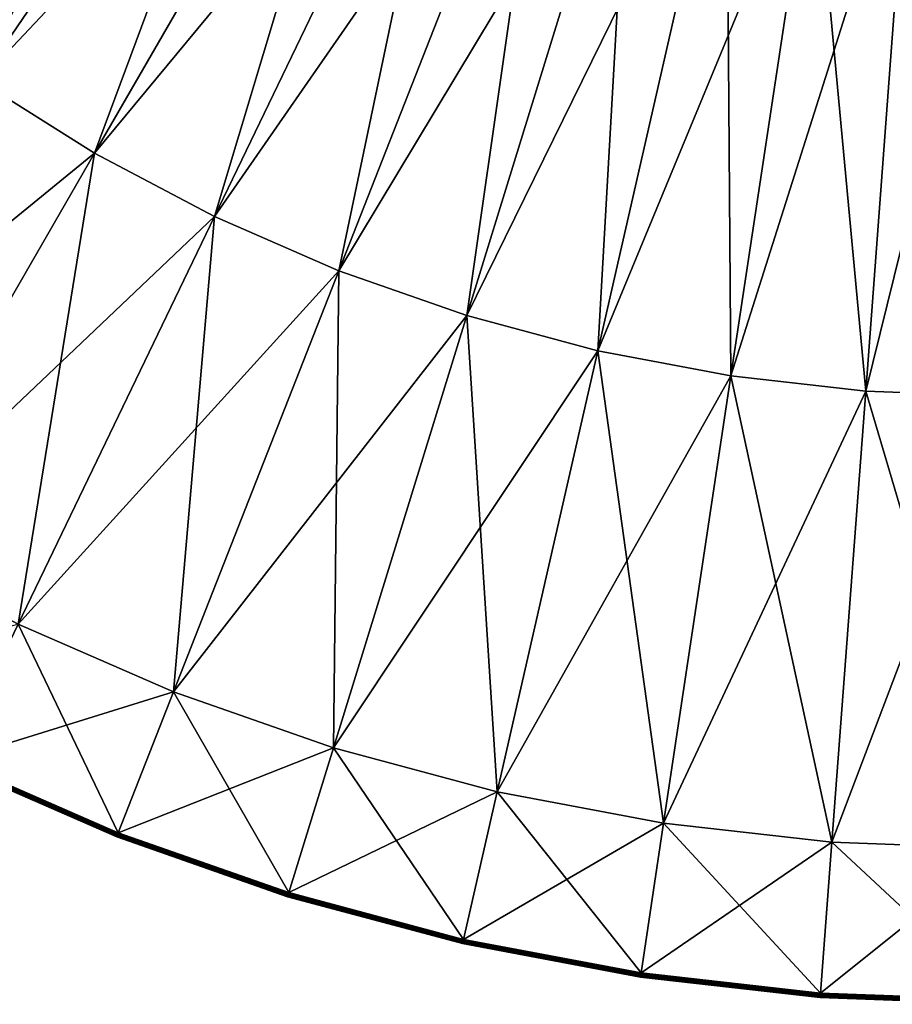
# Model space of a CAD drawing. Header units: millimetres. Extents: x -446 to 446, y -446 to 446.
# Tile 3 of 256: x -181 to -20, y -446 to -265. Entities that reach past the tile are written whole.
import ezdxf

# ---------------------------------------------------------------- set-up
doc = ezdxf.new("R2010")
doc.units = ezdxf.units.MM
doc.layers.get('0').update_dxf_attribs({"true_color": 0xe18f57})

msp = doc.modelspace()

# ---------------------------------------------------------------- meshes
at = {"color": 33, "true_color": 0xe18f57}
mesh = msp.add_polyface(dxfattribs=at)
corners = [(-141.93, -177.97, 648.93), (-130.86, -191.93, 648.93), (-188.25, -276.12, 648.93), (-113.82, -197.14, 648.93), (-167.09, -289.41, 648.93), (-100.79, -209.29, 648.93), (-145, -301.09, 648.93), (-83.16, -211.9, 648.93), (-122.09, -311.09, 648.93), (-68.47, -221.98, 648.93), (-98.5, -319.34, 648.93), (-50.65, -221.93, 648.93), (-74.36, -325.81, 648.93), (-34.62, -229.7, 648.93), (-49.81, -330.45, 648.93), (-17.01, -227, 648.93), (-24.97, -333.25, 648.93), (0, -232.3, 648.93), (0, -334.19, 648.93), (-64.54, -134.02, 648.93), (-65.05, -112.67, 648.93), (-43.84, -142.14, 648.93), (-47.53, -121.11, 648.93), (-22.17, -147.09, 648.93), (-28.95, -126.84, 648.93), (-9.72, -129.74, 648.93), (-113.82, -197.14, 659.93), (-130.86, -191.93, 659.93), (-188.25, -276.12, 659.93), (-167.09, -289.41, 659.93), (-141.93, -177.97, 659.93), (-208.36, -261.28, 659.93), (-83.16, -211.9, 659.93), (-100.79, -209.29, 659.93), (-145, -301.09, 659.93), (-50.65, -221.93, 659.93), (-68.47, -221.98, 659.93), (-98.5, -319.34, 659.93), (-122.09, -311.09, 659.93), (-17.01, -227, 659.93), (-34.62, -229.7, 659.93), (-49.81, -330.45, 659.93), (-74.36, -325.81, 659.93), (0, -232.3, 659.93), (-24.97, -333.25, 659.93), (-64.54, -134.02, 659.93), (-47.53, -121.11, 659.93), (-43.84, -142.14, 659.93), (-28.95, -126.84, 659.93), (-22.17, -147.09, 659.93), (-9.72, -129.74, 659.93), (0, -148.75, 659.93)]
mesh.append_faces([[corners[k] for k in face] for face in [(0, 1, 2, 0), (1, 3, 4, 1), (3, 5, 6, 3), (5, 7, 8, 5), (7, 9, 10, 7), (9, 11, 12, 9), (11, 13, 14, 11), (13, 15, 16, 13), (15, 17, 18, 15), (7, 5, 19, 7), (5, 3, 20, 5), (11, 9, 21, 11), (9, 7, 22, 9), (15, 13, 23, 15), (13, 11, 24, 13), (17, 15, 25, 17), (26, 27, 28, 26), (28, 29, 26, 28), (27, 30, 31, 27), (32, 33, 34, 32), (33, 26, 29, 33), (35, 36, 37, 35), (36, 32, 38, 36), (39, 40, 41, 39), (40, 35, 42, 40), (43, 39, 44, 43), (26, 33, 45, 26), (33, 32, 46, 33), (32, 36, 47, 32), (36, 35, 48, 36), (35, 40, 49, 35), (40, 39, 50, 40), (39, 43, 51, 39)]], dxfattribs={"vtx2": -1, "vtx3": -1, "color": 33})
mesh = msp.add_polyface(dxfattribs=at)
corners = [(-261.28, -208.36, 648.93), (-276.12, -188.25, 648.93), (-188.08, -128.23, 648.93), (-244.98, -227.31, 648.93), (-181.62, -144.83, 648.93), (-227.3, -244.98, 648.93), (-208.36, -261.28, 648.93), (-260.33, -326.44, 648.94), (-284, -306.07, 648.94), (-166.87, -154.83, 648.93), (-158, -170.29, 648.93), (-141.93, -177.97, 648.93), (-208.77, -361.6, 648.94), (-235.21, -344.98, 648.94), (-188.25, -276.12, 648.93), (-167.09, -289.41, 648.93), (-181.16, -376.18, 648.94), (-261.28, -208.36, 659.93), (-244.98, -227.31, 659.93), (-166.87, -154.83, 659.93), (-276.12, -188.25, 659.93), (-181.62, -144.83, 659.93), (-227.3, -244.98, 659.93), (-306.08, -284, 659.93), (-208.36, -261.28, 659.93), (-284, -306.07, 659.93), (-141.93, -177.97, 659.93), (-158, -170.29, 659.93), (-260.33, -326.44, 659.93), (-235.21, -344.98, 659.93), (-188.25, -276.12, 659.93), (-208.77, -361.6, 659.93), (-167.09, -289.41, 659.93), (-130.86, -191.93, 659.93), (-181.16, -376.18, 659.93), (-145, -301.09, 659.93), (-250.93, -368.05, 648.96), (-277.73, -348.27, 648.96), (-250.93, -368.05, 659.91), (-222.73, -385.77, 659.91), (-251.04, -368.21, 659.86), (-277.73, -348.27, 659.91)]
mesh.append_faces([[corners[k] for k in face] for face in [(0, 1, 2, 0), (3, 0, 4, 3), (5, 6, 7, 5), (3, 5, 8, 3), (9, 10, 5, 9), (5, 3, 9, 5), (10, 11, 6, 10), (6, 5, 10, 6), (12, 13, 14, 12), (14, 15, 12, 14), (13, 7, 6, 13), (6, 14, 13, 6), (14, 6, 11, 14), (16, 12, 15, 16), (17, 18, 19, 17), (20, 17, 21, 20), (22, 18, 23, 22), (24, 22, 25, 24), (26, 27, 22, 26), (22, 24, 26, 22), (27, 19, 18, 27), (18, 22, 27, 18), (28, 29, 30, 28), (30, 24, 28, 30), (29, 31, 32, 29), (32, 30, 29, 32), (24, 30, 33, 24), (31, 34, 35, 31), (13, 36, 37, 13), (36, 13, 12, 36), (29, 38, 39, 29), (38, 29, 28, 38), (40, 38, 41, 40)]], dxfattribs={"vtx2": -1, "vtx3": -1, "color": 33})
mesh = msp.add_polyface(dxfattribs=at)
corners = [(-167.09, -289.41, 648.93), (-188.25, -276.12, 648.93), (-130.86, -191.93, 648.93), (-152.54, -388.67, 648.94), (-181.16, -376.18, 648.94), (-145, -301.09, 648.93), (-122.09, -311.09, 648.93), (-113.82, -197.14, 648.93), (-100.79, -209.29, 648.93), (-98.5, -319.34, 648.93), (-74.36, -325.81, 648.93), (-92.91, -407.07, 648.94), (-123.07, -398.98, 648.94), (-83.16, -211.9, 648.93), (-68.47, -221.98, 648.93), (-49.81, -330.45, 648.93), (-24.97, -333.25, 648.93), (-31.2, -416.37, 648.94), (-62.23, -412.87, 648.94), (-50.65, -221.93, 648.93), (-34.62, -229.7, 648.93), (0, -334.19, 648.93), (0, -417.53, 648.94), (-17.01, -227, 648.93), (-145, -301.09, 659.93), (-167.09, -289.41, 659.93), (-208.77, -361.6, 659.93), (-181.16, -376.18, 659.93), (-152.54, -388.67, 659.93), (-122.09, -311.09, 659.93), (-83.16, -211.9, 659.93), (-100.79, -209.29, 659.93), (-123.07, -398.98, 659.93), (-98.5, -319.34, 659.93), (-74.36, -325.81, 659.93), (-50.65, -221.93, 659.93), (-68.47, -221.98, 659.93), (-49.81, -330.45, 659.93), (-92.91, -407.07, 659.93), (-24.97, -333.25, 659.93), (-62.23, -412.87, 659.93), (-17.01, -227, 659.93), (-34.62, -229.7, 659.93), (0, -334.19, 659.93), (-31.2, -416.37, 659.93), (0, -232.3, 659.93)]
mesh.append_faces([[corners[k] for k in face] for face in [(0, 1, 2, 0), (3, 4, 5, 3), (5, 6, 3, 5), (0, 5, 4, 0), (5, 0, 7, 5), (6, 5, 8, 6), (9, 10, 11, 9), (12, 3, 6, 12), (6, 9, 12, 6), (9, 6, 13, 9), (10, 9, 14, 10), (15, 16, 17, 15), (10, 15, 18, 10), (15, 10, 19, 15), (16, 15, 20, 16), (16, 21, 22, 16), (21, 16, 23, 21), (24, 25, 26, 24), (27, 28, 29, 27), (29, 24, 27, 29), (24, 29, 30, 24), (25, 24, 31, 25), (28, 32, 33, 28), (33, 29, 28, 33), (34, 33, 32, 34), (33, 34, 35, 33), (29, 33, 36, 29), (37, 34, 38, 37), (39, 37, 40, 39), (37, 39, 41, 37), (34, 37, 42, 34), (43, 39, 44, 43), (39, 43, 45, 39)]], dxfattribs={"vtx2": -1, "vtx3": -1, "color": 33})
mesh = msp.add_polyface(dxfattribs=at)
corners = [(-92.91, -407.07, 648.94), (-123.07, -398.98, 648.94), (-98.5, -319.34, 648.93), (-62.23, -412.87, 648.94), (-74.36, -325.81, 648.93), (-123.07, -398.98, 659.93), (-92.91, -407.07, 659.93), (-74.36, -325.81, 659.93), (-62.23, -412.87, 659.93), (-49.81, -330.45, 659.93), (-99.29, -434.99, 649.54), (-99.3, -435.04, 649.73), (-131.53, -426.4, 649.73), (-99.3, -435.06, 657.86), (-99.3, -435.04, 659.13), (-131.53, -426.4, 659.13), (-99.29, -434.99, 659.33), (-131.51, -426.36, 659.33), (-99.17, -434.47, 649), (-99.21, -434.65, 649.08), (-131.41, -426.02, 649.08), (-99.24, -434.8, 649.2), (-131.46, -426.17, 649.2), (-99.24, -434.8, 659.66), (-99.21, -434.65, 659.78), (-131.41, -426.02, 659.78), (-99.17, -434.47, 659.86), (-131.36, -425.84, 659.86), (-66.45, -440.84, 649.08), (-66.42, -440.67, 649), (-66.45, -440.84, 659.78), (-66.47, -441, 659.66), (-99.27, -434.92, 649.36), (-131.49, -426.28, 649.36), (-131.51, -426.36, 649.54), (-99.27, -434.92, 659.51), (-131.49, -426.28, 659.51), (-131.46, -426.17, 659.66), (-66.49, -441.12, 649.36), (-66.47, -441, 649.2), (-66.49, -441.12, 659.51), (-66.5, -441.2, 659.33), (-99.12, -434.28, 648.96), (-131.3, -425.66, 648.96), (-131.36, -425.84, 649), (-99.12, -434.28, 659.91), (-131.3, -425.66, 659.91), (-66.39, -440.47, 648.96), (-66.39, -440.47, 659.91), (-66.42, -440.67, 659.86)]
mesh.append_faces([[corners[k] for k in face] for face in [(0, 1, 2, 0), (3, 0, 4, 3), (5, 6, 7, 5), (6, 8, 9, 6), (10, 11, 12, 10), (13, 14, 15, 13), (14, 16, 17, 14), (18, 19, 20, 18), (19, 21, 22, 19), (23, 24, 25, 23), (24, 26, 27, 24), (21, 19, 28, 21), (19, 18, 29, 19), (26, 24, 30, 26), (24, 23, 31, 24), (21, 32, 33, 21), (32, 10, 34, 32), (16, 35, 36, 16), (35, 23, 37, 35), (10, 32, 38, 10), (32, 21, 39, 32), (23, 35, 40, 23), (35, 16, 41, 35), (0, 42, 43, 0), (42, 18, 44, 42), (26, 45, 46, 26), (45, 6, 5, 45), (18, 42, 47, 18), (42, 0, 3, 42), (3, 47, 42, 3), (6, 45, 48, 6), (48, 8, 6, 48), (45, 26, 49, 45)]], dxfattribs={"vtx2": -1, "vtx3": -1, "color": 33})
mesh = msp.add_polyface(dxfattribs=at)
corners = [(-66.51, -441.26, 651.01), (-33.35, -445, 651.01), (-33.35, -445, 654.43), (-66.51, -441.26, 654.43), (-33.35, -445, 657.86), (-66.51, -441.26, 657.86), (-31.2, -416.37, 648.94), (-62.23, -412.87, 648.94), (-49.81, -330.45, 648.93), (0, -417.53, 648.94), (-24.97, -333.25, 648.93), (-62.23, -412.87, 659.93), (-31.2, -416.37, 659.93), (-24.97, -333.25, 659.93), (0, -417.53, 659.93), (0, -334.19, 659.93), (-33.34, -444.93, 649.54), (-33.35, -444.98, 649.73), (-66.51, -441.24, 649.73), (-33.35, -444.98, 659.13), (-33.34, -444.93, 659.33), (-66.5, -441.2, 659.33), (-33.3, -444.4, 649), (-33.32, -444.58, 649.08), (-66.45, -440.84, 649.08), (-66.42, -440.67, 649), (-33.33, -444.73, 649.2), (-66.47, -441, 649.2), (-33.33, -444.73, 659.66), (-33.32, -444.58, 659.78), (-66.45, -440.84, 659.78), (-33.3, -444.4, 659.86), (-66.42, -440.67, 659.86), (-33.34, -444.85, 649.36), (-66.49, -441.12, 649.36), (-66.5, -441.2, 649.54), (-33.34, -444.85, 659.51), (-66.49, -441.12, 659.51), (-66.47, -441, 659.66), (-33.29, -444.21, 648.96), (-66.39, -440.47, 648.96), (-33.29, -444.21, 659.91), (-66.39, -440.47, 659.91), (0, -445.45, 648.96), (0, -445.45, 659.91)]
mesh.append_faces([[corners[k] for k in face] for face in [(0, 1, 2, 0), (2, 3, 0, 2), (4, 5, 3, 4), (3, 2, 4, 3), (6, 7, 8, 6), (9, 6, 10, 9), (11, 12, 13, 11), (12, 14, 15, 12), (16, 17, 18, 16), (17, 1, 0, 17), (19, 20, 21, 19), (22, 23, 24, 22), (24, 25, 22, 24), (23, 26, 27, 23), (28, 29, 30, 28), (29, 31, 32, 29), (32, 30, 29, 32), (26, 33, 34, 26), (33, 16, 35, 33), (20, 36, 37, 20), (36, 28, 38, 36), (6, 39, 40, 6), (40, 7, 6, 40), (39, 22, 25, 39), (25, 40, 39, 25), (31, 41, 42, 31), (42, 32, 31, 42), (41, 12, 11, 41), (11, 42, 41, 11), (39, 6, 9, 39), (9, 43, 39, 9), (12, 41, 44, 12), (44, 14, 12, 44)]], dxfattribs={"vtx2": -1, "vtx3": -1, "color": 33})
mesh = msp.add_polyface(dxfattribs=at)
corners = [(-193.62, -402.05, 651.01), (-163.03, -415.4, 651.01), (-163.03, -415.4, 654.43), (-193.62, -402.06, 654.43), (-163.03, -415.4, 657.86), (-193.62, -402.05, 657.86), (-163.01, -415.34, 649.54), (-163.02, -415.38, 649.73), (-193.61, -402.03, 649.73), (-193.59, -401.99, 649.54), (-163.02, -415.38, 659.13), (-193.61, -402.03, 659.13), (-163.01, -415.34, 659.33), (-193.59, -401.99, 659.33), (-193.36, -401.51, 649), (-193.44, -401.67, 649.08), (-222.91, -386.1, 649.08), (-162.81, -414.84, 649), (-193.5, -401.81, 649.2), (-162.88, -415.01, 649.08), (-193.44, -401.67, 659.78), (-193.5, -401.81, 659.66), (-162.94, -415.15, 659.66), (-193.36, -401.51, 659.86), (-162.88, -415.01, 659.78), (-222.82, -385.94, 659.86), (-162.94, -415.15, 649.2), (-162.98, -415.26, 649.36), (-193.56, -401.92, 649.36), (-162.98, -415.26, 659.51), (-193.56, -401.92, 659.51), (-193.27, -401.34, 648.96), (-222.82, -385.94, 649), (-181.16, -376.18, 648.94), (-222.73, -385.77, 648.96), (-152.54, -388.67, 648.94), (-162.74, -414.66, 648.96), (-193.27, -401.34, 659.91), (-162.81, -414.84, 659.86), (-181.16, -376.18, 659.93), (-162.74, -414.66, 659.91), (-208.77, -361.6, 659.93), (-222.73, -385.77, 659.91)]
mesh.append_faces([[corners[k] for k in face] for face in [(0, 1, 2, 0), (2, 3, 0, 2), (4, 5, 3, 4), (3, 2, 4, 3), (6, 7, 8, 6), (8, 9, 6, 8), (7, 1, 0, 7), (0, 8, 7, 0), (4, 10, 11, 4), (11, 5, 4, 11), (10, 12, 13, 10), (13, 11, 10, 13), (14, 15, 16, 14), (15, 14, 17, 15), (18, 15, 19, 18), (20, 21, 22, 20), (23, 20, 24, 23), (20, 23, 25, 20), (26, 27, 28, 26), (28, 18, 26, 28), (27, 6, 9, 27), (9, 28, 27, 9), (12, 29, 30, 12), (30, 13, 12, 30), (21, 30, 29, 21), (31, 14, 32, 31), (33, 31, 34, 33), (31, 33, 35, 31), (14, 31, 36, 14), (37, 23, 38, 37), (39, 37, 40, 39), (37, 39, 41, 37), (23, 37, 42, 23)]], dxfattribs={"vtx2": -1, "vtx3": -1, "color": 33})
mesh = msp.add_polyface(dxfattribs=at)
corners = [(-163.03, -415.4, 651.01), (-131.53, -426.42, 651.01), (-131.53, -426.42, 654.43), (-163.03, -415.4, 654.43), (-131.53, -426.42, 657.86), (-163.03, -415.4, 657.86), (-163.02, -415.38, 649.73), (-131.53, -426.4, 649.73), (-163.01, -415.34, 649.54), (-131.51, -426.36, 649.54), (-163.01, -415.34, 659.33), (-163.02, -415.38, 659.13), (-131.53, -426.4, 659.13), (-131.51, -426.36, 659.33), (-162.81, -414.84, 649), (-162.88, -415.01, 649.08), (-193.44, -401.67, 649.08), (-162.94, -415.15, 649.2), (-193.5, -401.81, 649.2), (-162.94, -415.15, 659.66), (-162.88, -415.01, 659.78), (-193.44, -401.67, 659.78), (-162.81, -414.84, 659.86), (-193.36, -401.51, 659.86), (-131.41, -426.02, 649.08), (-131.36, -425.84, 649), (-131.41, -426.02, 659.78), (-131.46, -426.17, 659.66), (-162.98, -415.26, 659.51), (-193.5, -401.81, 659.66), (-162.98, -415.26, 649.36), (-131.49, -426.28, 649.36), (-131.46, -426.17, 649.2), (-131.49, -426.28, 659.51), (-152.54, -388.67, 648.94), (-162.74, -414.66, 648.96), (-193.27, -401.34, 648.96), (-193.36, -401.51, 649), (-162.74, -414.66, 659.91), (-193.27, -401.34, 659.91), (-152.54, -388.67, 659.93), (-181.16, -376.18, 659.93), (-131.3, -425.66, 648.96), (-123.07, -398.98, 648.94), (-131.3, -425.66, 659.91), (-131.36, -425.84, 659.86)]
mesh.append_faces([[corners[k] for k in face] for face in [(0, 1, 2, 0), (2, 3, 0, 2), (4, 5, 3, 4), (3, 2, 4, 3), (0, 6, 7, 0), (7, 1, 0, 7), (6, 8, 9, 6), (9, 7, 6, 9), (10, 11, 12, 10), (12, 13, 10, 12), (11, 5, 4, 11), (4, 12, 11, 4), (14, 15, 16, 14), (15, 17, 18, 15), (19, 20, 21, 19), (20, 22, 23, 20), (17, 15, 24, 17), (15, 14, 25, 15), (22, 20, 26, 22), (20, 19, 27, 20), (28, 19, 29, 28), (8, 30, 31, 8), (30, 17, 32, 30), (19, 28, 33, 19), (28, 10, 13, 28), (34, 35, 36, 34), (35, 14, 37, 35), (22, 38, 39, 22), (38, 40, 41, 38), (14, 35, 42, 14), (35, 34, 43, 35), (40, 38, 44, 40), (38, 22, 45, 38)]], dxfattribs={"vtx2": -1, "vtx3": -1, "color": 33})
mesh = msp.add_polyface(dxfattribs=at)
corners = [(-131.53, -426.42, 651.01), (-99.3, -435.06, 651.01), (-99.3, -435.06, 654.43), (-131.53, -426.42, 654.43), (-99.3, -435.06, 657.86), (-131.53, -426.42, 657.86), (-131.53, -426.4, 649.73), (-131.51, -426.36, 649.54), (-99.29, -434.99, 649.54), (-99.3, -435.04, 649.73), (-131.53, -426.4, 659.13), (-131.51, -426.36, 659.33), (-99.3, -435.04, 659.13), (-131.41, -426.02, 649.08), (-131.46, -426.17, 649.2), (-162.94, -415.15, 649.2), (-131.36, -425.84, 649), (-162.88, -415.01, 649.08), (-99.17, -434.47, 649), (-99.21, -434.65, 649.08), (-131.41, -426.02, 659.78), (-131.46, -426.17, 659.66), (-99.24, -434.8, 659.66), (-131.36, -425.84, 659.86), (-99.21, -434.65, 659.78), (-162.81, -414.84, 659.86), (-162.88, -415.01, 659.78), (-131.49, -426.28, 649.36), (-163.01, -415.34, 649.54), (-162.98, -415.26, 649.36), (-99.24, -434.8, 649.2), (-99.27, -434.92, 649.36), (-131.49, -426.28, 659.51), (-99.29, -434.99, 659.33), (-99.27, -434.92, 659.51), (-162.94, -415.15, 659.66), (-162.98, -415.26, 659.51), (-131.3, -425.66, 648.96), (-162.81, -414.84, 649), (-123.07, -398.98, 648.94), (-162.74, -414.66, 648.96), (-92.91, -407.07, 648.94), (-99.12, -434.28, 648.96), (-131.3, -425.66, 659.91), (-99.17, -434.47, 659.86), (-123.07, -398.98, 659.93), (-99.12, -434.28, 659.91), (-152.54, -388.67, 659.93), (-162.74, -414.66, 659.91)]
mesh.append_faces([[corners[k] for k in face] for face in [(0, 1, 2, 0), (2, 3, 0, 2), (4, 5, 3, 4), (3, 2, 4, 3), (6, 7, 8, 6), (9, 1, 0, 9), (0, 6, 9, 0), (10, 5, 4, 10), (11, 10, 12, 11), (13, 14, 15, 13), (16, 13, 17, 16), (13, 16, 18, 13), (14, 13, 19, 14), (20, 21, 22, 20), (23, 20, 24, 23), (20, 23, 25, 20), (21, 20, 26, 21), (27, 7, 28, 27), (14, 27, 29, 14), (27, 14, 30, 27), (7, 27, 31, 7), (32, 11, 33, 32), (21, 32, 34, 21), (32, 21, 35, 32), (11, 32, 36, 11), (37, 16, 38, 37), (39, 37, 40, 39), (37, 39, 41, 37), (16, 37, 42, 16), (43, 23, 44, 43), (45, 43, 46, 45), (43, 45, 47, 43), (23, 43, 48, 23)]], dxfattribs={"vtx2": -1, "vtx3": -1, "color": 33})
mesh = msp.add_polyface(dxfattribs=at)
corners = [(-99.3, -435.06, 651.01), (-66.51, -441.26, 651.01), (-66.51, -441.26, 654.43), (-99.3, -435.06, 654.43), (-66.51, -441.26, 657.86), (-99.3, -435.06, 657.86), (-99.3, -435.04, 649.73), (-66.51, -441.24, 649.73), (-99.29, -434.99, 649.54), (-66.5, -441.2, 649.54), (-33.34, -444.93, 649.54), (-33.35, -444.98, 649.73), (-66.51, -441.24, 659.13), (-33.35, -445, 657.86), (-66.5, -441.2, 659.33), (-33.35, -444.98, 659.13), (-99.29, -434.99, 659.33), (-99.3, -435.04, 659.13), (-66.45, -440.84, 649.08), (-66.47, -441, 649.2), (-99.24, -434.8, 649.2), (-66.42, -440.67, 649), (-99.21, -434.65, 649.08), (-33.32, -444.58, 649.08), (-66.45, -440.84, 659.78), (-66.47, -441, 659.66), (-33.33, -444.73, 659.66), (-66.42, -440.67, 659.86), (-99.17, -434.47, 659.86), (-99.21, -434.65, 659.78), (-66.49, -441.12, 649.36), (-99.27, -434.92, 649.36), (-33.33, -444.73, 649.2), (-33.34, -444.85, 649.36), (-66.49, -441.12, 659.51), (-33.34, -444.93, 659.33), (-33.34, -444.85, 659.51), (-99.24, -434.8, 659.66), (-99.27, -434.92, 659.51), (-66.39, -440.47, 648.96), (-99.17, -434.47, 649), (-66.39, -440.47, 659.91), (-99.12, -434.28, 659.91)]
mesh.append_faces([[corners[k] for k in face] for face in [(0, 1, 2, 0), (2, 3, 0, 2), (4, 5, 3, 4), (3, 2, 4, 3), (0, 6, 7, 0), (7, 1, 0, 7), (6, 8, 9, 6), (9, 7, 6, 9), (7, 9, 10, 7), (1, 7, 11, 1), (12, 4, 13, 12), (14, 12, 15, 14), (16, 17, 12, 16), (12, 14, 16, 12), (17, 5, 4, 17), (4, 12, 17, 4), (18, 19, 20, 18), (21, 18, 22, 21), (19, 18, 23, 19), (24, 25, 26, 24), (24, 27, 28, 24), (25, 24, 29, 25), (30, 9, 8, 30), (19, 30, 31, 19), (30, 19, 32, 30), (9, 30, 33, 9), (34, 14, 35, 34), (25, 34, 36, 25), (34, 25, 37, 34), (14, 34, 38, 14), (39, 21, 40, 39), (27, 41, 42, 27)]], dxfattribs={"vtx2": -1, "vtx3": -1, "color": 33})
mesh = msp.add_polyface(dxfattribs=at)
corners = [(-33.35, -445, 651.01), (0, -446.24, 651.01), (0, -446.25, 654.43), (-33.35, -445, 654.43), (0, -446.24, 657.86), (-33.35, -445, 657.86), (-33.35, -444.98, 659.13), (-66.51, -441.24, 659.13), (-33.35, -444.98, 649.73), (0, -446.22, 649.73), (-33.34, -444.93, 649.54), (0, -446.18, 649.54), (-33.34, -444.93, 659.33), (0, -446.22, 659.13), (0, -446.18, 659.33), (-33.33, -444.73, 649.2), (-33.32, -444.58, 649.08), (0, -445.82, 649.08), (0, -445.98, 649.2), (-33.3, -444.4, 649), (0, -445.64, 649), (-33.3, -444.4, 659.86), (-33.32, -444.58, 659.78), (0, -445.82, 659.78), (0, -445.64, 659.86), (-33.33, -444.73, 659.66), (0, -445.98, 659.66), (-33.34, -444.85, 649.36), (0, -446.1, 649.36), (-33.34, -444.85, 659.51), (0, -446.1, 659.51), (-33.29, -444.21, 648.96), (0, -445.45, 648.96), (-33.29, -444.21, 659.91), (0, -445.45, 659.91)]
mesh.append_faces([[corners[k] for k in face] for face in [(0, 1, 2, 0), (2, 3, 0, 2), (4, 5, 3, 4), (3, 2, 4, 3), (5, 6, 7, 5), (0, 8, 9, 0), (9, 1, 0, 9), (8, 10, 11, 8), (11, 9, 8, 11), (12, 6, 13, 12), (13, 14, 12, 13), (6, 5, 4, 6), (4, 13, 6, 4), (15, 16, 17, 15), (17, 18, 15, 17), (16, 19, 20, 16), (20, 17, 16, 20), (21, 22, 23, 21), (23, 24, 21, 23), (22, 25, 26, 22), (26, 23, 22, 26), (10, 27, 28, 10), (28, 11, 10, 28), (27, 15, 18, 27), (18, 28, 27, 18), (25, 29, 30, 25), (30, 26, 25, 30), (29, 12, 14, 29), (14, 30, 29, 14), (19, 31, 32, 19), (32, 20, 19, 32), (33, 21, 24, 33), (24, 34, 33, 24)]], dxfattribs={"vtx2": -1, "vtx3": -1, "color": 33})

doc.saveas('drawing.dxf')
